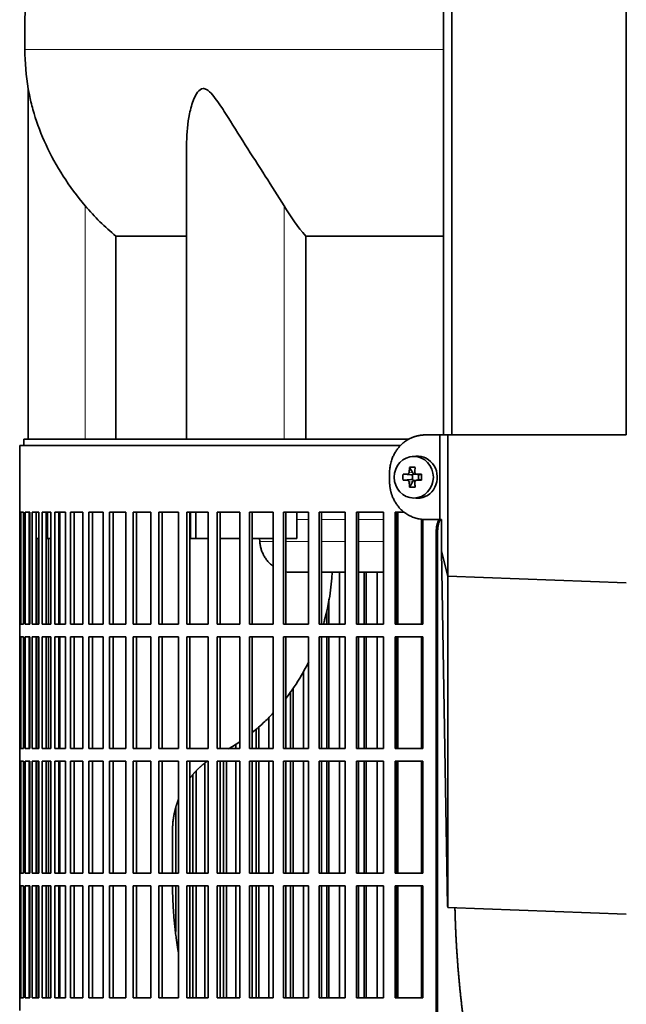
# Model space of a CAD drawing. Header units: millimetres. Extents: x 447 to 1322, y -2015 to 1714.
# Tile 16 of 31: x 454 to 597, y -166 to 67. Entities that reach past the tile are written whole.
import ezdxf

# ---------------------------------------------------------------- set-up
doc = ezdxf.new("R2010")
doc.units = ezdxf.units.MM
for name, color, linetype in [('M5X8_UNI7687', 7, 'Continuous'), ('MID_454-4', 7, 'Continuous'), ('VSI344-454_FILTR', 7, 'Continuous'), ('VSI344-454_SUPPO', 7, 'Continuous'), ('VSI344-454_TERMI', 7, 'Continuous'), ('VSI454_DIFFUSORE', 7, 'Continuous')]:
    doc.layers.add(name, color=color, linetype=linetype)

# ---------------------------------------------------------------- blocks, each defined once
blk = doc.blocks.new('SE')
at = {"layer": 'M5X8_UNI7687', "color": 7, "linetype": 'Continuous', "lineweight": 35}
for p, q in [((547.24, -36.49), (546.39, -36.55)), ((545.75, -39.14), (546.52, -40.44)), ((544.21, -40.78), (546.05, -40.94)), ((546.45, -42.04), (546.45, -40.9)), ((546.62, -40.72), (547.24, -40.72)), ((547.32, -40.74), (547.91, -40.93)), ((547.86, -40.92), (547.86, -42.02)), ((548.6, -40.78), (547.99, -40.94)), ((544.21, -42.16), (546.05, -42)), ((545.75, -43.81), (546.52, -42.5)), ((547.27, -42.22), (546.62, -42.22)), ((547.91, -42.01), (547.32, -42.21)), ((548.6, -42.16), (547.99, -42)), ((546.39, -46.39), (547.24, -46.46))]:
    blk.add_line(p, q, dxfattribs=at)
at = {"layer": 'M5X8_UNI7687', "color": 4, "linetype": 'Continuous', "lineweight": 9}
for p, q in [((546.05, -40.94), (545.2, -40.76)), ((545.66, -40.26), (546.52, -40.44)), ((547.47, -40.76), (547.99, -40.94)), ((545.2, -42.18), (546.05, -42)), ((546.52, -42.5), (545.66, -42.68)), ((547.99, -42), (547.47, -42.18))]:
    blk.add_line(p, q, dxfattribs=at)
at = {"layer": 'M5X8_UNI7687', "color": 7, "linetype": 'Continuous', "lineweight": 35}
for centre, radius, start, end in [((555.37, -41.47), 11.19, 176.4519, 183.5481), ((514.65, -41.47), 33.96, 358.8317, 1.1683)]:
    blk.add_arc(centre, radius, start, end, dxfattribs=at)
blk.add_ellipse((546.74, -41.47), major_axis=(0, -4.93), ratio=0.939693, dxfattribs=at)
for centre, major_axis, ratio, start_param, end_param in [((547.6, -41.47), (0, -5), 0.939693, 0, 3.218028), ((549.86, -41.47), (0, 10), 0.422618, 1.335108, 1.449667), ((548.96, -44.53), (-8.99, 2.22), 0.549436, -1.223909, -1.074217), ((549.57, -41.47), (0, 10), 0.258819, 1.335108, 1.449667), ((549.71, -41.63), (-9.99, 0.3), 0.0819, -1.099374, -0.984815), ((546.04, -40.43), (0.805, -0.118), 0.613124, 4.809424, 5.327625), ((546.21, -40.47), (0.03, -0.501), 0.939258, 0.461161, 0.987959), ((546.04, -40.43), (0.521, -0.505), 0.511875, 0.559691, 1.077892), ((549.71, -41.63), (-9.99, 0.3), 0.0819, -1.456192, -1.341632), ((547.99, -40.43), (0.052, 0.506), 0.51441, 3.025925, 3.331693), ((549.71, -41.32), (-9.99, -0.3), 0.0819, 0.984815, 1.099374), ((549.86, -41.47), (0, -10), 0.422618, -1.449667, -1.335108), ((548.96, -38.41), (-8.99, -2.22), 0.549436, 1.074217, 1.223909), ((546.04, -42.51), (0.805, 0.118), 0.613124, 0.95556, 1.473761), ((546.21, -42.47), (0.03, 0.501), 0.939258, 5.295226, 5.822024), ((546.04, -42.51), (0.521, 0.505), 0.511875, 5.205293, 5.723494), ((549.57, -41.47), (0, -10), 0.258819, -1.449667, -1.335108), ((549.71, -41.32), (-9.99, -0.3), 0.0819, 1.341632, 1.456192), ((547.99, -42.51), (0.052, -0.506), 0.51441, 2.951492, 3.25726), ((547.6, -41.47), (0, -5), 0.939693, 6.20675, 6.283185)]:
    blk.add_ellipse(centre, major_axis=major_axis, ratio=ratio, start_param=start_param, end_param=end_param, dxfattribs=at)
for points in [[(545.2, -40.76), (545.21, -40.76), (545.24, -40.76), (545.29, -40.75), (545.33, -40.74), (545.37, -40.72), (545.41, -40.7), (545.45, -40.68), (545.48, -40.65), (545.52, -40.61), (545.55, -40.58), (545.58, -40.54), (545.6, -40.49), (545.62, -40.45), (545.64, -40.41), (545.65, -40.36), (545.66, -40.31), (545.66, -40.28), (545.66, -40.26)], [(547, -40.26), (547, -40.28), (547, -40.31), (547.01, -40.36), (547.02, -40.41), (547.03, -40.45), (547.05, -40.49), (547.07, -40.54), (547.1, -40.58), (547.13, -40.61), (547.16, -40.65), (547.2, -40.68), (547.24, -40.7), (547.28, -40.72), (547.33, -40.74), (547.37, -40.75), (547.42, -40.76), (547.45, -40.76), (547.47, -40.76)], [(545.66, -42.68), (545.66, -42.66), (545.66, -42.63), (545.65, -42.58), (545.64, -42.53), (545.62, -42.49), (545.6, -42.45), (545.58, -42.41), (545.55, -42.37), (545.52, -42.33), (545.48, -42.29), (545.45, -42.26), (545.41, -42.24), (545.37, -42.22), (545.33, -42.2), (545.29, -42.19), (545.24, -42.18), (545.21, -42.18), (545.2, -42.18)], [(547.47, -42.18), (547.45, -42.18), (547.42, -42.18), (547.37, -42.19), (547.33, -42.2), (547.28, -42.22), (547.24, -42.24), (547.2, -42.26), (547.16, -42.29), (547.13, -42.33), (547.1, -42.37), (547.07, -42.41), (547.05, -42.45), (547.03, -42.49), (547.02, -42.53), (547.01, -42.58), (547, -42.63), (547, -42.66), (547, -42.68)]]:
    blk.add_open_spline(points, degree=3, dxfattribs=at)
at = {"layer": 'MID_454-4', "color": 7, "linetype": 'Continuous', "lineweight": 35}
for p, q in [((553.81, 920.53), (553.81, -31.47)), ((555.78, -31.47), (555.78, 920.53)), ((597.02, -31.47), (597.02, 920.53))]:
    blk.add_line(p, q, dxfattribs=at)
at = {"layer": 'VSI344-454_FILTR', "color": 7, "linetype": 'Continuous', "lineweight": 35}
for p, q in [((543.56, -33.97), (453.52, -33.97)), ((453.52, -33.97), (453.52, -49.72)), ((453.52, -49.72), (453.65, -49.72)), ((453.52, -76.22), (453.52, -49.72)), ((453.65, -76.22), (453.65, -49.72)), ((453.8, -49.72), (454.42, -49.72)), ((453.8, -76.22), (453.8, -49.72)), ((454.42, -76.22), (454.42, -49.72)), ((454.78, -49.72), (455.88, -49.72)), ((454.78, -76.22), (454.78, -49.72)), ((455.77, -76.22), (455.77, -49.72)), ((455.88, -76.22), (455.88, -49.72)), ((456.45, -49.72), (458.03, -49.72)), ((456.45, -76.22), (456.45, -49.72)), ((457.42, -76.22), (457.42, -49.72)), ((458.03, -76.22), (458.03, -49.72)), ((458.8, -49.72), (460.86, -49.72)), ((458.8, -76.22), (458.8, -49.72)), ((459.76, -76.22), (459.76, -49.72)), ((460.86, -76.22), (460.86, -49.72)), ((461.83, -49.72), (464.35, -49.72)), ((461.83, -76.22), (461.83, -49.72)), ((462.76, -76.22), (462.76, -49.72)), ((464.35, -76.22), (464.35, -49.72)), ((465.52, -49.72), (468.49, -49.72)), ((465.52, -76.22), (465.52, -49.72)), ((466.42, -76.22), (466.42, -49.72)), ((468.49, -76.22), (468.49, -49.72)), ((469.84, -49.72), (473.26, -49.72)), ((469.84, -76.22), (469.84, -49.72)), ((470.72, -76.22), (470.72, -49.72)), ((473.26, -76.22), (473.26, -49.72)), ((474.79, -49.72), (478.62, -49.72)), ((474.79, -76.22), (474.79, -49.72)), ((475.63, -76.22), (475.63, -49.72)), ((478.62, -76.22), (478.62, -49.72)), ((480.33, -49.72), (484.57, -49.72)), ((480.33, -76.22), (480.33, -49.72)), ((481.13, -76.22), (481.13, -49.72)), ((484.57, -76.22), (484.57, -49.72)), ((486.44, -49.72), (491.06, -49.72)), ((486.44, -76.22), (486.44, -49.72)), ((487.2, -76.22), (487.2, -49.72)), ((491.06, -76.22), (491.06, -49.72)), ((493.09, -49.72), (498.07, -49.72)), ((493.09, -76.22), (493.09, -49.72)), ((493.8, -76.22), (493.8, -49.72)), ((498.07, -76.22), (498.07, -49.72)), ((500.25, -49.72), (505.56, -49.72)), ((500.25, -76.22), (500.25, -49.72)), ((500.91, -76.22), (500.91, -49.72)), ((505.56, -76.22), (505.56, -49.72)), ((507.88, -49.72), (513.49, -49.72)), ((507.88, -76.22), (507.88, -49.72)), ((508.48, -76.22), (508.48, -49.72)), ((513.49, -76.22), (513.49, -49.72)), ((515.94, -49.72), (521.84, -49.72)), ((515.94, -76.22), (515.94, -49.72)), ((516.48, -76.22), (516.48, -49.72)), ((521.84, -76.22), (521.84, -49.72)), ((524.39, -49.72), (530.55, -49.72)), ((524.39, -76.22), (524.39, -49.72)), ((524.88, -76.22), (524.88, -49.72)), ((530.55, -76.22), (530.55, -49.72)), ((533.2, -49.72), (539.58, -49.72)), ((533.2, -76.22), (533.2, -49.72)), ((533.63, -76.22), (533.63, -49.72)), ((539.58, -76.22), (539.58, -49.72)), ((542.33, -49.72), (544.45, -49.72)), ((542.33, -76.22), (542.33, -49.72)), ((542.68, -76.22), (542.68, -49.72)), ((548.89, -76.22), (548.89, -51.42)), ((552.08, -324.97), (552.08, -53.97)), ((552.39, -324.97), (552.39, -53.97)), ((457.85, -76.22), (457.85, -55.97)), ((460.33, -76.22), (460.33, -55.97)), ((529.21, -76.22), (529.21, -63.97)), ((535.03, -76.22), (535.03, -63.97)), ((535.48, -76.22), (535.48, -63.97)), ((538.12, -76.22), (538.12, -63.97)), ((526.66, -76.22), (526.66, -70.34)), ((526.15, -76.22), (526.15, -73.09)), ((453.52, -76.22), (453.65, -76.22)), ((453.52, -76.22), (453.52, -79.22)), ((453.8, -76.22), (454.42, -76.22)), ((454.78, -76.22), (455.88, -76.22)), ((456.45, -76.22), (458.03, -76.22)), ((458.8, -76.22), (460.86, -76.22)), ((461.83, -76.22), (464.35, -76.22)), ((465.52, -76.22), (468.49, -76.22)), ((469.84, -76.22), (473.26, -76.22)), ((474.79, -76.22), (478.62, -76.22)), ((480.33, -76.22), (484.57, -76.22)), ((486.44, -76.22), (491.06, -76.22)), ((493.09, -76.22), (498.07, -76.22)), ((500.25, -76.22), (505.56, -76.22)), ((507.88, -76.22), (513.49, -76.22)), ((515.94, -76.22), (521.84, -76.22)), ((524.39, -76.22), (530.55, -76.22)), ((533.2, -76.22), (539.58, -76.22)), ((542.33, -76.22), (548.89, -76.22)), ((453.52, -79.22), (453.65, -79.22)), ((453.52, -105.72), (453.52, -79.22)), ((453.65, -105.72), (453.65, -79.22)), ((453.8, -79.22), (454.42, -79.22)), ((453.8, -105.72), (453.8, -79.22)), ((454.42, -105.72), (454.42, -79.22)), ((454.78, -79.22), (455.88, -79.22)), ((454.78, -105.72), (454.78, -79.22)), ((455.77, -105.72), (455.77, -79.22)), ((455.88, -105.72), (455.88, -79.22)), ((456.45, -79.22), (458.03, -79.22)), ((456.45, -105.72), (456.45, -79.22)), ((457.42, -105.72), (457.42, -79.22)), ((457.85, -105.72), (457.85, -79.22)), ((458.03, -105.72), (458.03, -79.22)), ((458.8, -79.22), (460.86, -79.22)), ((458.8, -105.72), (458.8, -79.22)), ((459.76, -105.72), (459.76, -79.22)), ((460.33, -105.72), (460.33, -79.22)), ((460.86, -105.72), (460.86, -79.22)), ((461.83, -79.22), (464.35, -79.22)), ((461.83, -105.72), (461.83, -79.22)), ((462.76, -105.72), (462.76, -79.22)), ((464.35, -105.72), (464.35, -79.22)), ((465.52, -79.22), (468.49, -79.22)), ((465.52, -105.72), (465.52, -79.22)), ((466.42, -105.72), (466.42, -79.22)), ((468.49, -105.72), (468.49, -79.22)), ((469.84, -79.22), (473.26, -79.22)), ((469.84, -105.72), (469.84, -79.22)), ((470.72, -105.72), (470.72, -79.22)), ((473.26, -105.72), (473.26, -79.22)), ((474.79, -79.22), (478.62, -79.22)), ((474.79, -105.72), (474.79, -79.22)), ((475.63, -105.72), (475.63, -79.22)), ((478.62, -105.72), (478.62, -79.22)), ((480.33, -79.22), (484.57, -79.22)), ((480.33, -105.72), (480.33, -79.22)), ((481.13, -105.72), (481.13, -79.22)), ((484.57, -105.72), (484.57, -79.22)), ((486.44, -79.22), (491.06, -79.22)), ((486.44, -105.72), (486.44, -79.22)), ((487.2, -105.72), (487.2, -79.22)), ((491.06, -105.72), (491.06, -79.22)), ((493.09, -79.22), (498.07, -79.22)), ((493.09, -105.72), (493.09, -79.22)), ((493.8, -105.72), (493.8, -79.22)), ((498.07, -105.72), (498.07, -79.22)), ((500.25, -79.22), (505.56, -79.22)), ((500.25, -105.72), (500.25, -79.22)), ((500.91, -105.72), (500.91, -79.22)), ((505.56, -105.72), (505.56, -79.22)), ((507.88, -79.22), (513.49, -79.22)), ((507.88, -105.72), (507.88, -79.22)), ((508.48, -105.72), (508.48, -79.22)), ((513.49, -105.72), (513.49, -79.22)), ((515.94, -79.22), (521.84, -79.22)), ((515.94, -105.72), (515.94, -79.22)), ((516.48, -105.72), (516.48, -79.22)), ((521.84, -105.72), (521.84, -79.22)), ((524.39, -79.22), (530.55, -79.22)), ((524.39, -105.72), (524.39, -79.22)), ((524.88, -105.72), (524.88, -79.22)), ((526.15, -105.72), (526.15, -79.22)), ((526.66, -105.72), (526.66, -79.22)), ((529.21, -105.72), (529.21, -79.22)), ((530.55, -105.72), (530.55, -79.22)), ((533.2, -79.22), (539.58, -79.22)), ((533.2, -105.72), (533.2, -79.22)), ((533.63, -105.72), (533.63, -79.22)), ((535.03, -105.72), (535.03, -79.22)), ((535.48, -105.72), (535.48, -79.22)), ((538.12, -105.72), (538.12, -79.22)), ((539.58, -105.72), (539.58, -79.22)), ((542.33, -79.22), (548.89, -79.22)), ((542.33, -105.72), (542.33, -79.22)), ((542.68, -105.72), (542.68, -79.22)), ((548.89, -105.72), (548.89, -79.22)), ((520.63, -105.72), (520.63, -87.47)), ((517.62, -105.72), (517.62, -92.21)), ((518.19, -105.72), (518.19, -91.34)), ((512.43, -105.72), (512.43, -98.3)), ((509.47, -105.72), (509.47, -101.1)), ((510.1, -105.72), (510.1, -100.54)), ((504.64, -105.72), (504.64, -104.66)), ((453.52, -105.72), (453.65, -105.72)), ((453.52, -105.72), (453.52, -108.72)), ((453.8, -105.72), (454.42, -105.72)), ((454.78, -105.72), (455.88, -105.72)), ((456.45, -105.72), (458.03, -105.72)), ((458.8, -105.72), (460.86, -105.72)), ((461.83, -105.72), (464.35, -105.72)), ((465.52, -105.72), (468.49, -105.72)), ((469.84, -105.72), (473.26, -105.72)), ((474.79, -105.72), (478.62, -105.72)), ((480.33, -105.72), (484.57, -105.72)), ((486.44, -105.72), (491.06, -105.72)), ((493.09, -105.72), (498.07, -105.72)), ((500.25, -105.72), (505.56, -105.72)), ((507.88, -105.72), (513.49, -105.72)), ((515.94, -105.72), (521.84, -105.72)), ((524.39, -105.72), (530.55, -105.72)), ((533.2, -105.72), (539.58, -105.72)), ((542.33, -105.72), (548.89, -105.72)), ((453.52, -108.72), (453.65, -108.72)), ((453.52, -135.22), (453.52, -108.72)), ((453.65, -135.22), (453.65, -108.72)), ((453.8, -108.72), (454.42, -108.72)), ((453.8, -135.22), (453.8, -108.72)), ((454.42, -135.22), (454.42, -108.72)), ((454.78, -108.72), (455.88, -108.72)), ((454.78, -135.22), (454.78, -108.72)), ((455.77, -135.22), (455.77, -108.72)), ((455.88, -135.22), (455.88, -108.72)), ((456.45, -108.72), (458.03, -108.72)), ((456.45, -135.22), (456.45, -108.72)), ((457.42, -135.22), (457.42, -108.72)), ((457.85, -135.22), (457.85, -108.72)), ((458.03, -135.22), (458.03, -108.72)), ((458.8, -108.72), (460.86, -108.72)), ((458.8, -135.22), (458.8, -108.72)), ((459.76, -135.22), (459.76, -108.72)), ((460.33, -135.22), (460.33, -108.72)), ((460.86, -135.22), (460.86, -108.72)), ((461.83, -108.72), (464.35, -108.72)), ((461.83, -135.22), (461.83, -108.72)), ((462.76, -135.22), (462.76, -108.72)), ((464.35, -135.22), (464.35, -108.72)), ((465.52, -108.72), (468.49, -108.72)), ((465.52, -135.22), (465.52, -108.72)), ((466.42, -135.22), (466.42, -108.72)), ((468.49, -135.22), (468.49, -108.72)), ((469.84, -108.72), (473.26, -108.72)), ((469.84, -135.22), (469.84, -108.72)), ((470.72, -135.22), (470.72, -108.72)), ((473.26, -135.22), (473.26, -108.72)), ((474.79, -108.72), (478.62, -108.72)), ((474.79, -135.22), (474.79, -108.72)), ((475.63, -135.22), (475.63, -108.72)), ((478.62, -135.22), (478.62, -108.72)), ((480.33, -108.72), (484.57, -108.72)), ((480.33, -135.22), (480.33, -108.72)), ((481.13, -135.22), (481.13, -108.72)), ((484.57, -135.22), (484.57, -108.72)), ((486.44, -108.72), (491.06, -108.72)), ((486.44, -135.22), (486.44, -108.72)), ((487.2, -135.22), (487.2, -108.72)), ((491.06, -135.22), (491.06, -108.72)), ((493.09, -108.72), (498.07, -108.72)), ((493.09, -135.22), (493.09, -108.72)), ((493.8, -135.22), (493.8, -108.72)), ((497.29, -135.22), (497.29, -109.19)), ((498.07, -135.22), (498.07, -108.72)), ((500.25, -108.72), (505.56, -108.72)), ((500.25, -135.22), (500.25, -108.72)), ((500.91, -135.22), (500.91, -108.72)), ((501.76, -135.22), (501.76, -108.72)), ((502.44, -135.22), (502.44, -108.72)), ((504.64, -135.22), (504.64, -108.72)), ((505.56, -135.22), (505.56, -108.72)), ((507.88, -108.72), (513.49, -108.72)), ((507.88, -135.22), (507.88, -108.72)), ((508.48, -135.22), (508.48, -108.72)), ((509.47, -135.22), (509.47, -108.72)), ((510.1, -135.22), (510.1, -108.72)), ((512.43, -135.22), (512.43, -108.72)), ((513.49, -135.22), (513.49, -108.72)), ((515.94, -108.72), (521.84, -108.72)), ((515.94, -135.22), (515.94, -108.72)), ((516.48, -135.22), (516.48, -108.72)), ((517.62, -135.22), (517.62, -108.72)), ((518.19, -135.22), (518.19, -108.72)), ((520.63, -135.22), (520.63, -108.72)), ((521.84, -135.22), (521.84, -108.72)), ((524.39, -108.72), (530.55, -108.72)), ((524.39, -135.22), (524.39, -108.72)), ((524.88, -135.22), (524.88, -108.72)), ((526.15, -135.22), (526.15, -108.72)), ((526.66, -135.22), (526.66, -108.72)), ((529.21, -135.22), (529.21, -108.72)), ((530.55, -135.22), (530.55, -108.72)), ((533.2, -108.72), (539.58, -108.72)), ((533.2, -135.22), (533.2, -108.72)), ((533.63, -135.22), (533.63, -108.72)), ((535.03, -135.22), (535.03, -108.72)), ((535.48, -135.22), (535.48, -108.72)), ((538.12, -135.22), (538.12, -108.72)), ((539.58, -135.22), (539.58, -108.72)), ((542.33, -108.72), (548.89, -108.72)), ((542.33, -135.22), (542.33, -108.72)), ((542.68, -135.22), (542.68, -108.72)), ((548.89, -135.22), (548.89, -108.72)), ((495.23, -135.22), (495.23, -111.08)), ((494.5, -135.22), (494.5, -111.88)), ((490.43, -135.22), (490.43, -119.63)), ((453.52, -135.22), (453.65, -135.22)), ((453.52, -135.22), (453.52, -138.22)), ((453.8, -135.22), (454.42, -135.22)), ((454.78, -135.22), (455.88, -135.22)), ((456.45, -135.22), (458.03, -135.22)), ((458.8, -135.22), (460.86, -135.22)), ((461.83, -135.22), (464.35, -135.22)), ((465.52, -135.22), (468.49, -135.22)), ((469.84, -135.22), (473.26, -135.22)), ((474.79, -135.22), (478.62, -135.22)), ((480.33, -135.22), (484.57, -135.22)), ((486.44, -135.22), (491.06, -135.22)), ((493.09, -135.22), (498.07, -135.22)), ((500.25, -135.22), (505.56, -135.22)), ((507.88, -135.22), (513.49, -135.22)), ((515.94, -135.22), (521.84, -135.22)), ((524.39, -135.22), (530.55, -135.22)), ((533.2, -135.22), (539.58, -135.22)), ((542.33, -135.22), (548.89, -135.22)), ((453.52, -138.22), (453.65, -138.22)), ((453.52, -164.72), (453.52, -138.22)), ((453.65, -164.72), (453.65, -138.22)), ((453.8, -138.22), (454.42, -138.22)), ((453.8, -164.72), (453.8, -138.22)), ((454.42, -164.72), (454.42, -138.22)), ((454.78, -138.22), (455.88, -138.22)), ((454.78, -164.72), (454.78, -138.22)), ((455.77, -164.72), (455.77, -138.22)), ((455.88, -164.72), (455.88, -138.22)), ((456.45, -138.22), (458.03, -138.22)), ((456.45, -164.72), (456.45, -138.22)), ((457.42, -164.72), (457.42, -138.22)), ((457.85, -164.72), (457.85, -138.22)), ((458.03, -164.72), (458.03, -138.22)), ((458.8, -138.22), (460.86, -138.22)), ((458.8, -164.72), (458.8, -138.22)), ((459.76, -164.72), (459.76, -138.22)), ((460.33, -164.72), (460.33, -138.22)), ((460.86, -164.72), (460.86, -138.22)), ((461.83, -138.22), (464.35, -138.22)), ((461.83, -164.72), (461.83, -138.22)), ((462.76, -164.72), (462.76, -138.22)), ((464.35, -164.72), (464.35, -138.22)), ((465.52, -138.22), (468.49, -138.22)), ((465.52, -164.72), (465.52, -138.22)), ((466.42, -164.72), (466.42, -138.22)), ((468.49, -164.72), (468.49, -138.22)), ((469.84, -138.22), (473.26, -138.22)), ((469.84, -164.72), (469.84, -138.22)), ((470.72, -164.72), (470.72, -138.22)), ((473.26, -164.72), (473.26, -138.22)), ((474.79, -138.22), (478.62, -138.22)), ((474.79, -164.72), (474.79, -138.22)), ((475.63, -164.72), (475.63, -138.22)), ((478.62, -164.72), (478.62, -138.22)), ((480.33, -138.22), (484.57, -138.22)), ((480.33, -164.72), (480.33, -138.22)), ((481.13, -164.72), (481.13, -138.22)), ((484.57, -164.72), (484.57, -138.22)), ((486.44, -138.22), (491.06, -138.22)), ((486.44, -164.72), (486.44, -138.22)), ((487.2, -164.72), (487.2, -138.22)), ((490.43, -148.99), (490.43, -138.22)), ((491.06, -164.72), (491.06, -138.22)), ((493.09, -138.22), (498.07, -138.22)), ((493.09, -164.72), (493.09, -138.22)), ((493.8, -164.72), (493.8, -138.22)), ((494.5, -164.72), (494.5, -138.22)), ((495.23, -164.72), (495.23, -138.22)), ((497.29, -164.72), (497.29, -138.22)), ((498.07, -164.72), (498.07, -138.22)), ((500.25, -138.22), (505.56, -138.22)), ((500.25, -164.72), (500.25, -138.22)), ((500.91, -164.72), (500.91, -138.22)), ((501.76, -164.72), (501.76, -138.22)), ((502.44, -164.72), (502.44, -138.22)), ((504.64, -164.72), (504.64, -138.22)), ((505.56, -164.72), (505.56, -138.22)), ((507.88, -138.22), (513.49, -138.22)), ((507.88, -164.72), (507.88, -138.22)), ((508.48, -164.72), (508.48, -138.22)), ((509.47, -164.72), (509.47, -138.22)), ((510.1, -164.72), (510.1, -138.22)), ((512.43, -164.72), (512.43, -138.22)), ((513.49, -164.72), (513.49, -138.22)), ((515.94, -138.22), (521.84, -138.22)), ((515.94, -164.72), (515.94, -138.22)), ((516.48, -164.72), (516.48, -138.22)), ((517.62, -164.72), (517.62, -138.22)), ((518.19, -164.72), (518.19, -138.22)), ((520.63, -164.72), (520.63, -138.22)), ((521.84, -164.72), (521.84, -138.22)), ((524.39, -138.22), (530.55, -138.22)), ((524.39, -164.72), (524.39, -138.22)), ((524.88, -164.72), (524.88, -138.22)), ((526.15, -164.72), (526.15, -138.22)), ((526.66, -164.72), (526.66, -138.22)), ((529.21, -164.72), (529.21, -138.22)), ((530.55, -164.72), (530.55, -138.22)), ((533.2, -138.22), (539.58, -138.22)), ((533.2, -164.72), (533.2, -138.22)), ((533.63, -164.72), (533.63, -138.22)), ((535.03, -164.72), (535.03, -138.22)), ((535.48, -164.72), (535.48, -138.22)), ((538.12, -164.72), (538.12, -138.22)), ((539.58, -164.72), (539.58, -138.22)), ((542.33, -138.22), (548.89, -138.22)), ((542.33, -164.72), (542.33, -138.22)), ((542.68, -164.72), (542.68, -138.22)), ((548.89, -164.72), (548.89, -138.22)), ((453.52, -164.72), (453.65, -164.72)), ((453.52, -164.72), (453.52, -167.72)), ((453.8, -164.72), (454.42, -164.72)), ((454.78, -164.72), (455.88, -164.72)), ((456.45, -164.72), (458.03, -164.72)), ((458.8, -164.72), (460.86, -164.72)), ((461.83, -164.72), (464.35, -164.72)), ((465.52, -164.72), (468.49, -164.72)), ((469.84, -164.72), (473.26, -164.72)), ((474.79, -164.72), (478.62, -164.72)), ((480.33, -164.72), (484.57, -164.72)), ((486.44, -164.72), (491.06, -164.72)), ((493.09, -164.72), (498.07, -164.72)), ((500.25, -164.72), (505.56, -164.72)), ((507.88, -164.72), (513.49, -164.72)), ((515.94, -164.72), (521.84, -164.72)), ((524.39, -164.72), (530.55, -164.72)), ((533.2, -164.72), (539.58, -164.72)), ((542.33, -164.72), (548.89, -164.72))]:
    blk.add_line(p, q, dxfattribs=at)
at = {"layer": 'VSI344-454_FILTR', "color": 4, "linetype": 'Continuous', "lineweight": 9}
blk.add_line((552.08, -53.97), (552.39, -53.97), dxfattribs=at)
at = {"layer": 'VSI344-454_FILTR', "color": 7, "linetype": 'Continuous', "lineweight": 35}
for points, knots in [([(552.08, -53.97), (552.08, -53.9), (552.08, -53.75), (552.1, -53.53), (552.12, -53.32), (552.15, -53.1), (552.19, -52.89), (552.24, -52.68), (552.3, -52.47), (552.37, -52.26), (552.5, -51.91), (552.63, -51.63), (552.74, -51.43)], [0, 0, 0, 0, 0.027983, 0.0557899, 0.0834734, 0.1110867, 0.1386835, 0.1663177, 0.1940428, 0.2219119, 0.2499772, 0.3401037, 0.3401037, 0.3401037, 0.3401037]), ([(553.12, -51.32), (552.98, -51.56), (552.8, -51.92), (552.62, -52.43), (552.52, -52.8), (552.45, -53.19), (552.4, -53.58), (552.4, -53.84), (552.39, -53.97)], [0.6446095, 0.6446095, 0.6446095, 0.6446095, 0.7500173, 0.8003848, 0.8502554, 0.8999393, 0.9497504, 1, 1, 1, 1])]:
    blk.add_open_spline(points, degree=3, knots=knots, dxfattribs=at)
at = {"layer": 'VSI344-454_SUPPO', "color": 7, "linetype": 'Continuous', "lineweight": 35}
for p, q in [((545.63, -32.47), (454.52, -32.47)), ((454.52, -32.47), (454.52, -33.97)), ((460.11, -55.97), (460.11, -49.72)), ((463.02, -76.22), (463.02, -49.72)), ((493.95, -55.97), (493.95, -49.72)), ((495.16, -55.97), (495.16, -49.72)), ((519.07, -55.97), (519.07, -49.72)), ((542.95, -76.22), (542.95, -49.72)), ((548.55, -76.22), (548.55, -51.38)), ((455.77, -55.97), (455.88, -55.97)), ((457.42, -55.97), (458.03, -55.97)), ((459.76, -55.97), (460.11, -55.97)), ((460.11, -55.97), (460.86, -55.97)), ((462.76, -55.97), (463.02, -55.97)), ((493.95, -55.97), (495.16, -55.97)), ((495.16, -55.97), (498.07, -55.97)), ((500.91, -55.97), (505.56, -55.97)), ((508.48, -55.97), (513.49, -55.97)), ((510.3, -56.67), (510.24, -55.97)), ((516.48, -55.97), (519.07, -55.97)), ((517.66, -63.97), (521.84, -63.97)), ((524.88, -63.97), (530.55, -63.97)), ((533.63, -63.97), (539.58, -63.97)), ((542.68, -63.97), (542.95, -63.97)), ((463.02, -105.72), (463.02, -79.22)), ((542.95, -105.72), (542.95, -79.22)), ((548.55, -105.72), (548.55, -79.22)), ((463.02, -135.22), (463.02, -108.72)), ((542.95, -135.22), (542.95, -108.72)), ((548.55, -135.22), (548.55, -108.72)), ((489.66, -135.22), (489.66, -125.32)), ((463.02, -164.72), (463.02, -138.22)), ((542.95, -164.72), (542.95, -138.22)), ((548.55, -164.72), (548.55, -138.22))]:
    blk.add_line(p, q, dxfattribs=at)
at = {"layer": 'VSI344-454_SUPPO', "color": 4, "linetype": 'Continuous', "lineweight": 9}
for p, q in [((521.84, -51.45), (519.07, -51.45)), ((530.55, -51.45), (524.88, -51.45)), ((539.58, -51.45), (533.63, -51.45)), ((542.95, -51.45), (542.68, -51.45)), ((510.3, -56.67), (513.49, -56.67)), ((516.48, -56.67), (521.84, -56.67)), ((524.88, -56.67), (530.55, -56.67)), ((533.63, -56.67), (539.58, -56.67)), ((542.68, -56.67), (542.95, -56.67))]:
    blk.add_line(p, q, dxfattribs=at)
at = {"layer": 'VSI344-454_SUPPO', "color": 7, "linetype": 'Continuous', "lineweight": 35}
for points, degree, knots in [([(510.3, -56.67), (510.33, -56.96), (510.39, -57.54), (510.6, -58.4), (510.9, -59.25), (511.3, -60.07), (511.78, -60.85), (512.37, -61.58), (512.95, -62.15), (513.34, -62.46), (513.49, -62.57)], 3, [0, 0, 0, 0, 0.0417365, 0.0843208, 0.127753, 0.1720331, 0.2171609, 0.2631364, 0.3099596, 0.3384804, 0.3384804, 0.3384804, 0.3384804]), ([(527.46, -63.98), (527.25, -67.79), (526.65, -71.54), (525.57, -75.56), (525.48, -75.9), (525.38, -76.24)], 3, [0.0517388, 0.0517388, 0.0517388, 0.0517388, 0.25, 0.25, 0.2684606, 0.2684606, 0.2684606, 0.2684606]), ([(521.9, -85.16), (521.36, -86.24), (520.79, -87.3), (519.08, -90.22), (517.85, -92.03), (516.52, -93.75)], 3, [0.4358245, 0.4358245, 0.4358245, 0.4358245, 0.5, 0.5, 0.6155764, 0.6155764, 0.6155764, 0.6155764]), ([(513.51, -97.28), (512.86, -97.97), (512.2, -98.64), (510.55, -100.21), (509.55, -101.08), (508.52, -101.91)], 3, [0.6987897, 0.6987897, 0.6987897, 0.6987897, 0.75, 0.75, 0.8223069, 0.8223069, 0.8223069, 0.8223069]), ([(493.78, -112.73), (494.76, -111.42), (495.97, -110.27), (496.87, -109.42), (497.85, -108.71)], 2, [0.6005011, 0.6005011, 0.6005011, 0.75, 0.75, 0.8637646, 0.8637646, 0.8637646]), ([(489.66, -125.32), (489.66, -122.47), (490.4, -119.74), (490.67, -118.73), (491.03, -117.78)], 2, [0, 0, 0, 0.25, 0.25, 0.3403799, 0.3403799, 0.3403799]), ([(491.03, -153.8), (490.74, -152.03), (490.5, -150.25), (489.73, -144.27), (489.66, -138.22)], 2, [0.6816481, 0.6816481, 0.6816481, 0.75, 0.75, 0.9800661, 0.9800661, 0.9800661]), ([(562.23, -190.16), (560.81, -184.23), (559.72, -177.85), (558.63, -171.45), (557.89, -164.74), (557.15, -158.02), (556.78, -151.08), (556.57, -147.24), (556.48, -143.36)], 2, [0, 0, 0, 0.25, 0.25, 0.5, 0.5, 0.75, 0.75, 0.8891852, 0.8891852, 0.8891852])]:
    blk.add_open_spline(points, degree=degree, knots=knots, dxfattribs=at)
for points in [[(516.47, -63.86), (516.9, -63.94), (517.34, -63.97), (517.78, -63.97)], [(505.56, -104.1), (504.69, -104.7), (503.79, -105.27), (502.88, -105.8)]]:
    blk.add_open_spline(points, degree=3, dxfattribs=at)
at = {"layer": 'VSI344-454_TERMI', "color": 7, "linetype": 'Continuous', "lineweight": 35}
for p, q in [((549.43, -31.47), (552.93, -31.47)), ((552.93, -31.47), (554.84, -31.47)), ((552.93, -51.47), (552.93, -31.47)), ((554.84, -31.47), (597.02, -31.47)), ((554.84, -64.88), (554.84, -31.47)), ((541.02, -40.47), (541.02, -42.47)), ((549.43, -51.47), (552.93, -51.47)), ((552.93, -51.47), (553.29, -51.47)), ((553.29, -58.96), (553.29, -51.47)), ((553.29, -58.96), (554.84, -64.88)), ((554.76, -143), (553.29, -58.96)), ((554.84, -64.88), (597.02, -66.47)), ((554.84, -64.88), (554.84, -143.29)), ((554.84, -143.29), (554.76, -143)), ((597.02, -144.88), (554.84, -143.29))]:
    blk.add_line(p, q, dxfattribs=at)
for points, knots in [([(549.43, -31.47), (549.33, -31.47), (549.15, -31.47), (548.87, -31.49), (548.59, -31.51), (548.32, -31.54), (548.05, -31.59), (547.78, -31.64), (547.51, -31.7), (547.25, -31.77), (546.98, -31.85), (546.72, -31.94), (546.46, -32.04), (546.03, -32.22), (545.45, -32.51), (544.74, -32.96), (544.08, -33.48), (543.46, -34.08), (542.91, -34.74), (542.42, -35.45), (541.99, -36.21), (541.68, -36.92), (541.46, -37.57), (541.3, -38.14), (541.17, -38.71), (541.09, -39.29), (541.03, -39.88), (541.02, -40.27), (541.02, -40.47)], [0, 0, 0, 0, 0.020905, 0.041705, 0.062421, 0.083075, 0.103688, 0.124284, 0.144884, 0.165511, 0.186186, 0.206932, 0.227771, 0.248723, 0.310801, 0.372931, 0.435895, 0.498659, 0.561404, 0.62443, 0.686816, 0.749074, 0.79132, 0.833156, 0.874759, 0.916313, 0.958, 1, 1, 1, 1]), ([(541.02, -42.47), (541.02, -42.57), (541.02, -42.77), (541.04, -43.06), (541.06, -43.36), (541.09, -43.65), (541.13, -43.94), (541.18, -44.23), (541.24, -44.52), (541.3, -44.8), (541.38, -45.09), (541.46, -45.37), (541.55, -45.65), (541.72, -46.11), (541.99, -46.73), (542.42, -47.49), (542.91, -48.2), (543.46, -48.86), (544.08, -49.46), (544.74, -49.98), (545.45, -50.43), (546.12, -50.77), (546.72, -51.01), (547.24, -51.18), (547.78, -51.31), (548.32, -51.4), (548.87, -51.46), (549.24, -51.47), (549.43, -51.47)], [0, 0, 0, 0, 0.021051, 0.042001, 0.062873, 0.08369, 0.104474, 0.125249, 0.146036, 0.166859, 0.18774, 0.208703, 0.229768, 0.250959, 0.313199, 0.375603, 0.438616, 0.501374, 0.564129, 0.627102, 0.689223, 0.75131, 0.793093, 0.834507, 0.875728, 0.916932, 0.958298, 1, 1, 1, 1])]:
    blk.add_open_spline(points, degree=3, knots=knots, dxfattribs=at)
at = {"layer": 'VSI454_DIFFUSORE', "color": 7, "linetype": 'Continuous', "lineweight": 35}
for p, q in [((454.77, 66.82), (454.77, 59.78)), ((455.52, 50.48), (455.52, -32.47)), ((493.01, 37.8), (493.01, -32.47)), ((476.27, 15.59), (493.01, 15.59)), ((476.27, -32.47), (476.27, 15.59)), ((521.18, 15.59), (553.81, 15.59)), ((521.18, -32.47), (521.18, 15.59))]:
    blk.add_line(p, q, dxfattribs=at)
at = {"layer": 'VSI454_DIFFUSORE', "color": 4, "linetype": 'Continuous', "lineweight": 9}
for p, q in [((454.77, 59.78), (553.81, 59.78)), ((469.02, -32.47), (469.02, 22.74)), ((516.06, -32.47), (516.06, 22.74))]:
    blk.add_line(p, q, dxfattribs=at)
at = {"layer": 'VSI454_DIFFUSORE', "color": 7, "linetype": 'Continuous', "lineweight": 35}
for centre, radius, start, end in [((532.75, 66.82), 77.98, 134.5, 180), ((512.18, 59.78), 57.42, 180, 189.3177)]:
    blk.add_arc(centre, radius, start, end, dxfattribs=at)
for points, knots in [([(469.02, 22.74), (467.09, 25.01), (465.36, 27.36), (462.25, 32.21), (460.89, 34.71), (458.61, 39.66), (457.67, 42.16), (456.56, 45.86), (456.24, 47.08), (455.86, 48.76), (455.75, 49.3), (455.62, 49.97), (455.58, 50.16), (455.53, 50.43), (455.52, 50.51), (455.52, 50.51)], [0, 0, 0, 0, 0.125, 0.125, 0.25, 0.25, 0.375, 0.375, 0.4375, 0.4375, 0.46875, 0.46875, 0.484375, 0.484375, 0.498741, 0.498741, 0.498741, 0.498741]), ([(516.06, 22.74), (514.69, 25.01), (513.18, 27.36), (510.07, 32.21), (508.46, 34.71), (505.32, 39.66), (503.79, 42.16), (501.42, 45.86), (500.64, 47.08), (499.37, 48.76), (498.94, 49.3), (498.21, 49.97), (497.97, 50.16), (497.44, 50.44), (497.16, 50.52), (496.38, 50.48), (495.94, 50.1), (495.25, 49.18), (494.98, 48.64), (494.27, 46.94), (493.95, 45.74), (493.23, 42.32), (493.01, 40.05), (493.01, 37.8)], [0, 0, 0, 0, 0.125, 0.125, 0.25, 0.25, 0.375, 0.375, 0.4375, 0.4375, 0.46875, 0.46875, 0.484375, 0.484375, 0.5, 0.5, 0.53125, 0.53125, 0.5625, 0.5625, 0.625, 0.625, 0.7380463, 0.7380463, 0.7380463, 0.7380463])]:
    blk.add_open_spline(points, degree=3, knots=knots, dxfattribs=at)
for points in [[(476.27, 15.59), (473.64, 17.76), (471.23, 20.14), (469.02, 22.74)], [(521.18, 15.59), (519.33, 17.76), (517.62, 20.14), (516.06, 22.74)]]:
    blk.add_open_spline(points, degree=3, dxfattribs=at)

msp = doc.modelspace()

# ---------------------------------------------------------------- block references
msp.add_blockref('SE', (0, 0))

doc.saveas('drawing.dxf')
